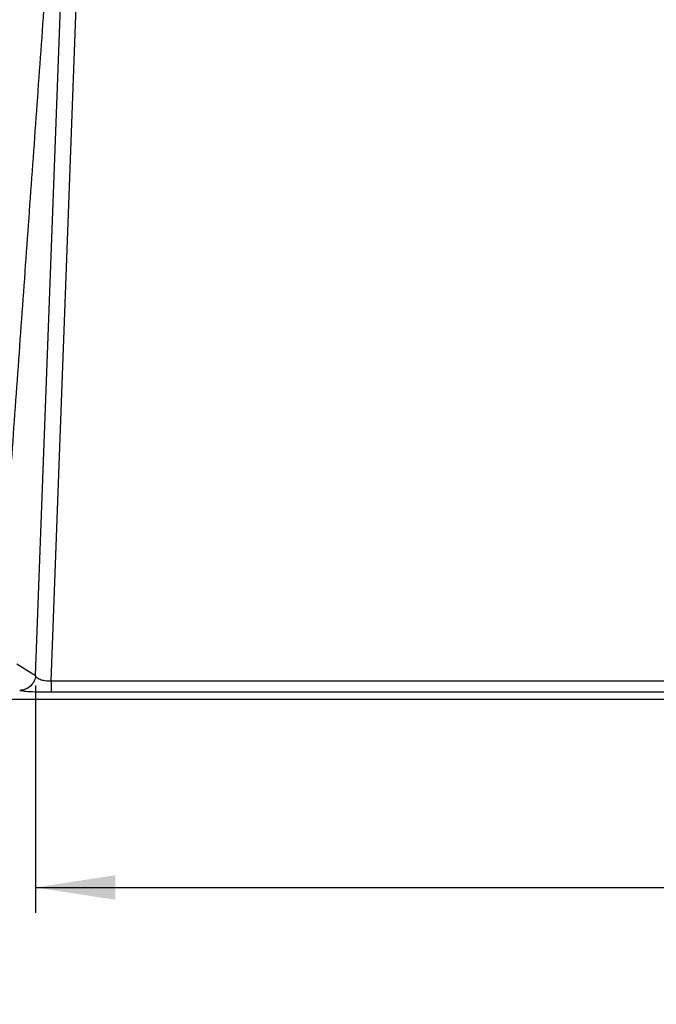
# Paper-space layout 'Web Drawing(2)' of a CAD drawing. Header units: millimetres. Extents: x 71 to 1085, y 76 to 849.
# Tile 41 of 63: x 267 to 347, y 638 to 761. Entities that reach past the tile are written whole.
import ezdxf

# ---------------------------------------------------------------- set-up
doc = ezdxf.new("R2010")
doc.units = ezdxf.units.MM
doc.layers.add('DIMENSIONS', color=140, linetype='Continuous', lineweight=25)
doc.styles.add('SLDTEXTSTYLE0', font='TXT', dxfattribs={"width": 0.75})
doc.dimstyles.new('SLDDIMSTYLE2', dxfattribs={"dimtxt": 10, "dimasz": 10, "dimexe": 0, "dimexo": 0.0625, "dimgap": 2.5, "dimtad": 0, "dimtih": 1, "dimtoh": 1, "dimdec": 1, "dimrnd": 1e-09, "dimzin": 12, "dimdsep": 46, "dimtxsty": 'SLDTEXTSTYLE0', "dimsah": 1, "dimcen": 0.09, "dimadec": 0, "dimazin": 3, "dimtfac": 1, "dimtdec": 1, "dimtofl": 0, "dimtmove": 0, "dimatfit": 3, "dimfxl": 0, "dimfrac": 2, "dimtolj": 1, "dimtzin": 12, "dimarcsym": 0})

# ---------------------------------------------------------------- blocks, each defined once
blk = doc.blocks.new('_D_21')
at = {"layer": 'DIMENSIONS'}
for p, q in [((268.89, 677.7), (268.89, 649.23)), ((506.12, 677.7), (506.12, 649.23)), ((374.57, 653.87), (371.53, 653.87)), ((371.53, 653.87), (371.53, 638)), ((400.44, 653.87), (403.48, 653.87)), ((403.48, 653.87), (403.48, 638)), ((268.89, 652.4), (366.68, 652.4)), ((506.12, 652.4), (408.33, 652.4)), ((371.53, 638), (374.57, 638)), ((403.48, 638), (400.44, 638))]:
    blk.add_line(p, q, dxfattribs=at)
for points in [[(268.89, 652.4), (278.89, 650.86), (278.89, 653.94)], [(506.12, 652.4), (496.12, 653.94), (496.12, 650.86)]]:
    blk.add_solid(points, dxfattribs=at)
at = {"layer": 'DIMENSIONS', "char_height": 10, "attachment_point": 1, "style": 'SLDTEXTSTYLE0'}
for s, insert in [('237.2', (370.88, 668.79)), ('9.34', (374.57, 650.89))]:
    blk.add_mtext(s, dxfattribs=dict(at, insert=insert))

psp = doc.layouts.new('Web Drawing(2)')

# ---------------------------------------------------------------- linework, layer by layer
for p, q in [((268.89, 678.97), (273.35, 798.94)), ((270.84, 678.25), (275.3, 798.52)), ((266.54, 680.44), (268.89, 678.97)), ((504.17, 678.25), (270.84, 678.25)), ((266.91, 677.1), (267.31, 677.02)), ((270.84, 676.9), (504.17, 676.9)), ((511.24, 675.97), (263.74, 675.97))]:
    psp.add_line(p, q)
for points, knots in [([(272.54, 798.7), (272.22, 794.3), (271.58, 785.48), (270.63, 772.22), (269.66, 758.89), (268.7, 745.49), (267.73, 732.03), (266.76, 718.5), (265.78, 704.91), (264.8, 691.25), (264.14, 682.13), (263.81, 677.55)], [0, 0, 0, 0, 0.1089609, 0.2184592, 0.328495, 0.4390684, 0.5501793, 0.6618279, 0.7740142, 0.8867382, 1, 1, 1, 1]), ([(268.89, 678.97), (268.88, 678.74), (268.82, 678.5), (268.61, 678.04), (268.46, 677.82), (268.07, 677.46), (267.85, 677.32), (267.37, 677.14), (267.13, 677.1), (266.91, 677.1)], [0, 0, 0, 0, 0.25, 0.25, 0.5, 0.5, 0.75, 0.75, 1, 1, 1, 1]), ([(270.84, 678.25), (270.58, 678.24), (270.33, 678.25), (269.86, 678.32), (269.65, 678.37), (269.3, 678.51), (269.17, 678.59), (268.97, 678.77), (268.91, 678.87), (268.89, 678.97)], [0, 0, 0, 0, 0.25, 0.25, 0.5, 0.5, 0.75, 0.75, 1, 1, 1, 1]), ([(270.84, 678.25), (270.84, 677.87), (270.84, 677.54), (270.84, 677.06), (270.84, 676.92), (270.84, 676.9)], [0, 0, 0, 0, 0.5, 0.5, 1, 1, 1, 1]), ([(267.31, 677.02), (267.32, 677.02), (267.45, 677), (268.18, 676.95), (269.4, 676.91), (270.36, 676.9), (270.84, 676.9)], [0, 0, 0, 0, 0.013447, 0.358859, 0.684323, 1, 1, 1, 1])]:
    psp.add_open_spline(points, degree=3, knots=knots)

# ---------------------------------------------------------------- dimensions: what is measured, and where the dimension line sits
at = {"layer": 'DIMENSIONS'}
dim = psp.add_linear_dim(base=(506.12, 652.4), p1=(268.89, 678.97), p2=(506.12, 678.97), angle=360, dimstyle='SLDDIMSTYLE2', dxfattribs=at)
dim.commit()
dim.dimension.update_dxf_attribs({"geometry": '_D_21', "text_midpoint": (387.5, 652.4), "dimtype": 160})

doc.saveas('drawing.dxf')
